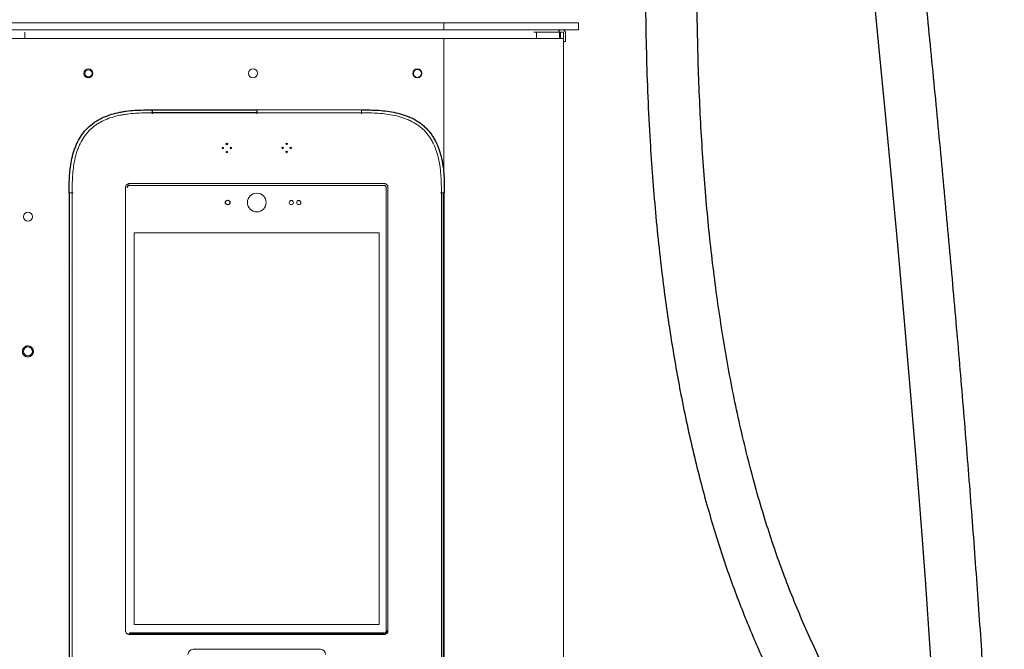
# Model space of a CAD drawing. Header units: millimetres. Extents: x 6 to 425, y 6 to 273.
# Tile 51 of 103: x 224 to 245, y 134 to 148. Entities that reach past the tile are written whole.
import ezdxf

# ---------------------------------------------------------------- set-up
doc = ezdxf.new("R2010")
doc.units = ezdxf.units.MM

msp = doc.modelspace()

# ---------------------------------------------------------------- linework, layer by layer
at = {"color": 144, "linetype": 'Continuous', "lineweight": 18}
for p, q in [((162.089, 148.312), (232.956, 148.312)), ((232.956, 148.312), (235.956, 148.312)), ((232.956, 148.153), (232.956, 148.312)), ((235.956, 148.312), (235.956, 148.153)), ((162.089, 148.153), (232.956, 148.153)), ((223.627, 147.957), (223.627, 148.104)), ((235.956, 148.153), (232.956, 148.153)), ((234.966, 148.103), (235.019, 148.103)), ((235.02, 148.103), (235.025, 148.103)), ((235.025, 148.103), (235.025, 147.957)), ((235.025, 148.103), (235.535, 148.103)), ((235.535, 148.103), (235.535, 147.957)), ((235.535, 148.103), (235.558, 148.103)), ((235.557, 148.103), (235.557, 147.957)), ((235.558, 148.103), (235.625, 148.103)), ((235.558, 148.103), (235.558, 147.957)), ((235.625, 148.103), (235.625, 147.957)), ((235.67, 147.892), (235.67, 148.077)), ((223.192, 147.957), (232.958, 147.957)), ((232.958, 147.957), (235.625, 147.957)), ((232.958, 147.957), (232.958, 144.938)), ((235.625, 147.957), (235.625, 109.854)), ((235.625, 147.892), (235.67, 147.892)), ((228.792, 146.369), (231.125, 146.369)), ((231.125, 146.369), (231.125, 146.303)), ((228.792, 146.303), (228.792, 146.282)), ((231.125, 146.303), (228.792, 146.303)), ((231.125, 146.303), (231.125, 146.282)), ((225.868, 134.775), (225.868, 144.64)), ((225.904, 144.64), (225.909, 144.64)), ((225.959, 144.731), (231.624, 144.731)), ((231.624, 144.69), (225.959, 144.69)), ((225.959, 144.69), (225.961, 144.688)), ((231.622, 144.688), (225.961, 144.688)), ((231.674, 144.64), (231.672, 144.638)), ((231.672, 134.777), (231.672, 144.638)), ((231.674, 134.775), (231.674, 144.64)), ((231.715, 144.64), (231.715, 134.775)), ((224.613, 144.524), (224.68, 144.524)), ((224.613, 115.524), (224.613, 144.524)), ((224.622, 144.524), (224.622, 115.524)), ((224.68, 144.524), (224.701, 144.524)), ((224.68, 144.524), (224.68, 115.524)), ((232.904, 144.524), (232.883, 144.524)), ((232.97, 144.524), (232.904, 144.524)), ((232.904, 115.524), (232.904, 144.524)), ((232.945, 144.524), (232.945, 115.524)), ((232.97, 144.524), (232.97, 115.524)), ((226.062, 134.911), (226.062, 143.635)), ((226.062, 143.635), (231.522, 143.635)), ((231.522, 143.635), (231.522, 134.911)), ((232.907, 137.317), (232.904, 137.317)), ((231.522, 134.911), (226.062, 134.911)), ((225.961, 134.727), (225.959, 134.725)), ((225.959, 134.725), (231.624, 134.725)), ((225.959, 134.696), (225.959, 134.72)), ((231.624, 134.72), (225.959, 134.72)), ((225.959, 134.696), (231.624, 134.696)), ((225.961, 134.727), (231.622, 134.727)), ((231.624, 134.725), (231.622, 134.727)), ((231.672, 134.777), (231.674, 134.775)), ((231.679, 134.775), (231.703, 134.775)), ((231.624, 134.684), (225.959, 134.684)), ((227.375, 134.357), (230.208, 134.357)), ((232.907, 134.448), (232.904, 134.448))]:
    msp.add_line(p, q, dxfattribs=at)
at = {"color": 7, "linetype": 'Continuous', "lineweight": 25}
for p, q in [((226.458, 146.369), (226.458, 146.303)), ((226.458, 146.369), (228.792, 146.369)), ((228.792, 146.369), (228.792, 146.303)), ((226.458, 146.303), (226.458, 146.282)), ((228.792, 146.303), (226.458, 146.303)), ((231.622, 144.688), (231.624, 144.69)), ((232.962, 115.524), (232.962, 144.524)), ((231.624, 134.72), (231.624, 134.696))]:
    msp.add_line(p, q, dxfattribs=at)
at = {"color": 7, "linetype": 'Continuous', "lineweight": 25, "flags": 128}
msp.add_lwpolyline([(242.513, 149.128), (242.653, 147.726), (242.793, 146.282), (242.934, 144.8), (243.074, 143.28), (243.21, 141.753), (243.343, 140.195), (243.474, 138.609), (243.599, 136.997), (243.68, 135.91), (243.758, 134.815), (243.832, 133.712)], dxfattribs=at)
at = {"color": 144, "linetype": 'Continuous', "lineweight": 18, "flags": 128}
msp.add_lwpolyline([(224.675, 142.809), (224.676, 142.808), (224.676, 142.808)], dxfattribs=at)
at = {"color": 144, "linetype": 'Continuous', "lineweight": 18}
for centre, radius in [((225.042, 147.183), 0.1), ((225.042, 147.183), 0.0796), ((228.708, 147.183), 0.1), ((232.37, 147.183), 0.1), ((232.37, 147.183), 0.09), ((232.37, 147.183), 0.0893), ((228.035, 145.523), 0.0167), ((228.125, 145.433), 0.0167), ((228.215, 145.523), 0.0167), ((229.367, 145.523), 0.0167), ((229.457, 145.613), 0.0167), ((229.457, 145.433), 0.0167), ((229.547, 145.523), 0.0167), ((228.792, 144.307), 0.208), ((229.562, 144.307), 0.0467), ((229.728, 144.307), 0.0467), ((223.692, 143.991), 0.1), ((223.692, 140.991), 0.1)]:
    msp.add_circle(centre, radius, dxfattribs=at)
at = {"color": 7, "linetype": 'Continuous', "lineweight": 25}
for centre, radius in [((228.125, 145.613), 0.0167), ((228.142, 144.307), 0.05)]:
    msp.add_circle(centre, radius, dxfattribs=at)
at = {"color": 144, "linetype": 'Continuous', "lineweight": 18}
for start, end in [(105.5804, 160.5288), (0, 74.4196)]:
    msp.add_arc((235.591, 148.077), 0.0794, start, end, dxfattribs=at)
for centre, major_axis, ratio, start_param, end_param in [((225.972, 144.639), (0.0627, -0.0266), 0.975196, 3.532301, 3.534063), ((225.96, 144.639), (0.0473, -0.0202), 0.967093, 3.531902, 3.533665), ((231.622, 144.638), (-0.0354, -0.0354), 0.999695, 2.356347, 3.926839), ((231.623, 144.639), (0.0202, 0.0473), 0.967093, 0.388708, 0.392072), ((231.623, 144.639), (0.0473, 0.0202), 0.967093, 5.891113, 5.894478), ((225.96, 134.788), (0.0266, 0.0627), 0.975196, 3.532301, 3.534063), ((231.623, 134.788), (-0.0266, 0.0627), 0.975196, 2.749122, 2.750885), ((227.375, 134.241), (0.0825, -0.0825), 0.999695, 2.356347, 3.926839), ((230.208, 134.241), (-0.0825, -0.0825), 0.999695, 2.356347, 3.926839)]:
    msp.add_ellipse(centre, major_axis=major_axis, ratio=ratio, start_param=start_param, end_param=end_param, dxfattribs=at)
at = {"color": 7, "linetype": 'Continuous', "lineweight": 25}
for points, knots in [([(228.614, 121.12), (228.615, 121.048), (228.617, 120.915), (228.628, 120.722), (228.643, 120.556), (228.658, 120.42), (228.671, 120.314), (228.681, 120.24), (228.689, 120.19), (228.695, 120.149), (228.702, 120.101), (228.713, 120.038), (228.727, 119.958), (228.747, 119.85), (228.775, 119.71), (228.813, 119.533), (228.862, 119.327), (228.922, 119.094), (228.992, 118.847), (229.068, 118.594), (229.176, 118.263), (229.32, 117.854), (229.507, 117.371), (229.705, 116.896), (229.88, 116.504), (230.026, 116.192), (230.136, 115.961), (230.241, 115.748), (230.336, 115.56), (230.416, 115.402), (230.48, 115.281), (230.526, 115.192), (230.558, 115.132), (230.587, 115.077), (230.621, 115.013), (230.669, 114.924), (230.732, 114.808), (230.808, 114.669), (230.894, 114.515), (230.985, 114.354), (231.077, 114.194), (231.231, 113.93), (231.447, 113.568), (231.733, 113.11), (232.01, 112.68), (232.281, 112.274), (232.491, 111.969), (232.65, 111.743), (232.751, 111.601), (232.843, 111.474), (232.917, 111.371), (232.975, 111.292), (233.019, 111.233), (233.057, 111.182), (233.098, 111.126), (233.152, 111.054), (233.224, 110.958), (233.315, 110.838), (233.42, 110.701), (233.572, 110.507), (233.759, 110.271), (233.976, 110.003), (234.18, 109.759), (234.369, 109.538), (234.541, 109.34), (234.694, 109.167), (234.813, 109.036), (234.901, 108.94), (234.962, 108.873), (235.019, 108.812), (235.082, 108.746), (235.159, 108.663), (235.256, 108.562), (235.365, 108.449), (235.48, 108.332), (235.654, 108.158), (235.896, 107.923), (236.147, 107.689), (236.346, 107.511), (236.476, 107.397), (236.59, 107.299), (236.673, 107.229), (236.73, 107.181), (236.776, 107.143), (236.83, 107.099), (236.902, 107.041), (236.991, 106.97), (237.097, 106.886), (237.22, 106.792), (237.358, 106.689), (237.566, 106.539), (237.832, 106.358), (238.146, 106.161), (238.437, 105.995), (238.703, 105.857), (238.933, 105.75), (239.126, 105.668), (239.284, 105.607), (239.402, 105.565), (239.491, 105.535), (239.569, 105.511), (239.669, 105.481), (239.797, 105.447), (239.947, 105.412), (240.136, 105.376), (240.347, 105.348), (240.569, 105.333), (240.77, 105.332), (240.967, 105.344), (241.157, 105.368), (241.333, 105.402), (241.469, 105.438), (241.572, 105.47), (241.664, 105.501), (241.77, 105.543), (241.889, 105.596), (242.02, 105.662), (242.152, 105.739), (242.284, 105.826), (242.406, 105.916), (242.531, 106.019), (242.654, 106.129), (242.767, 106.243), (242.854, 106.337), (242.925, 106.418), (242.989, 106.495), (243.054, 106.577), (243.14, 106.691), (243.247, 106.844), (243.375, 107.044), (243.504, 107.267), (243.633, 107.513), (243.763, 107.784), (243.892, 108.084), (244.021, 108.416), (244.149, 108.78), (244.273, 109.175), (244.426, 109.716), (244.591, 110.4), (244.755, 111.221), (244.892, 112.047), (245.007, 112.868), (245.101, 113.676), (245.179, 114.464), (245.24, 115.206), (245.288, 115.898), (245.326, 116.537), (245.356, 117.141), (245.38, 117.714), (245.399, 118.274), (245.418, 118.943), (245.434, 119.74), (245.444, 120.673), (245.447, 121.645), (245.441, 122.656), (245.426, 123.706), (245.404, 124.794), (245.373, 125.901), (245.335, 127.025), (245.289, 128.165), (245.236, 129.338), (245.174, 130.543), (245.105, 131.78), (245.028, 133.047), (244.932, 134.51), (244.816, 136.167), (244.676, 138.014), (244.525, 139.882), (244.363, 141.779), (244.191, 143.7), (244.011, 145.64), (243.823, 147.579), (243.631, 149.512), (243.435, 151.431), (243.236, 153.331), (243.061, 154.983), (242.91, 156.387), (242.784, 157.546), (242.66, 158.688), (242.537, 159.811), (242.417, 160.911), (242.299, 161.987), (242.188, 163.002), (242.085, 163.951), (241.99, 164.827), (241.901, 165.661), (241.818, 166.451), (241.74, 167.198), (241.669, 167.897), (241.604, 168.549), (241.544, 169.157), (241.491, 169.725), (241.442, 170.257), (241.399, 170.751), (241.361, 171.21), (241.334, 171.561), (241.315, 171.816), (241.303, 171.984), (241.291, 172.15), (241.279, 172.324), (241.267, 172.516), (241.253, 172.729), (241.24, 172.962), (241.228, 173.178), (241.217, 173.372), (241.209, 173.544), (241.201, 173.716), (241.194, 173.885), (241.188, 174.051), (241.183, 174.211), (241.178, 174.362), (241.175, 174.499), (241.174, 174.586), (241.173, 174.623), (241.173, 174.626)], [0, 0, 0, 0, 0.003024, 0.00562, 0.007797, 0.00956, 0.010911, 0.011851, 0.012382, 0.012808, 0.013411, 0.014218, 0.015229, 0.016446, 0.018287, 0.020463, 0.022979, 0.025839, 0.028859, 0.031851, 0.034817, 0.040553, 0.046188, 0.051717, 0.057131, 0.059918, 0.06267, 0.06524, 0.06746, 0.069326, 0.070832, 0.071774, 0.072483, 0.072987, 0.073703, 0.074769, 0.076186, 0.077847, 0.079773, 0.081723, 0.083664, 0.085598, 0.091301, 0.096917, 0.102555, 0.107375, 0.112266, 0.114206, 0.116101, 0.117757, 0.119157, 0.120094, 0.120867, 0.121477, 0.122099, 0.123052, 0.124317, 0.125908, 0.127815, 0.12978, 0.133708, 0.137357, 0.140727, 0.143821, 0.146635, 0.149098, 0.151191, 0.152296, 0.153264, 0.154094, 0.154969, 0.156186, 0.157713, 0.159475, 0.161236, 0.162984, 0.167397, 0.172099, 0.174054, 0.176047, 0.177717, 0.178938, 0.179597, 0.180119, 0.180873, 0.181876, 0.183125, 0.184585, 0.186273, 0.188181, 0.190208, 0.194674, 0.198733, 0.202406, 0.205712, 0.208668, 0.210827, 0.212702, 0.214303, 0.215004, 0.21586, 0.217024, 0.218491, 0.220255, 0.222194, 0.224907, 0.227374, 0.229606, 0.231611, 0.233946, 0.235927, 0.237568, 0.238575, 0.239511, 0.240756, 0.242339, 0.243853, 0.245585, 0.247374, 0.249021, 0.250525, 0.252633, 0.254371, 0.255731, 0.256777, 0.257839, 0.258958, 0.260135, 0.26245, 0.264982, 0.267745, 0.270675, 0.273859, 0.277318, 0.281072, 0.285145, 0.289559, 0.294161, 0.302916, 0.311736, 0.320542, 0.329258, 0.33781, 0.34613, 0.354157, 0.361207, 0.367921, 0.374264, 0.380204, 0.385946, 0.391852, 0.401223, 0.410996, 0.421174, 0.431759, 0.442751, 0.45415, 0.465953, 0.47754, 0.489484, 0.501779, 0.514418, 0.527391, 0.54069, 0.554301, 0.573436, 0.592854, 0.612499, 0.63232, 0.652672, 0.673094, 0.693524, 0.713897, 0.734146, 0.754201, 0.773989, 0.786409, 0.79867, 0.810753, 0.822637, 0.834302, 0.845725, 0.85687, 0.866668, 0.876019, 0.884926, 0.893394, 0.901429, 0.909039, 0.916049, 0.922672, 0.928917, 0.934796, 0.940318, 0.945498, 0.950357, 0.952391, 0.954372, 0.956304, 0.958307, 0.960656, 0.963352, 0.966384, 0.969751, 0.972187, 0.974786, 0.977562, 0.980537, 0.983738, 0.987203, 0.990981, 0.995126, 0.999666, 1, 1, 1, 1]), ([(239.99, 173.334), (239.989, 173.321), (239.986, 173.285), (239.981, 173.224), (239.974, 173.147), (239.966, 173.06), (239.954, 172.947), (239.938, 172.804), (239.918, 172.629), (239.894, 172.439), (239.868, 172.238), (239.836, 172.003), (239.797, 171.734), (239.753, 171.428), (239.698, 171.066), (239.634, 170.644), (239.558, 170.158), (239.478, 169.649), (239.394, 169.117), (239.297, 168.505), (239.188, 167.808), (239.067, 167.025), (238.932, 166.143), (238.787, 165.164), (238.633, 164.088), (238.483, 162.992), (238.336, 161.867), (238.198, 160.744), (238.07, 159.621), (237.952, 158.505), (237.844, 157.391), (237.748, 156.276), (237.664, 155.16), (237.591, 154.033), (237.531, 152.891), (237.486, 151.724), (237.459, 150.619), (237.448, 149.582), (237.451, 148.62), (237.468, 147.647), (237.501, 146.664), (237.548, 145.742), (237.606, 144.881), (237.672, 144.087), (237.751, 143.29), (237.838, 142.549), (237.931, 141.865), (238.025, 141.242), (238.128, 140.628), (238.244, 140.002), (238.374, 139.367), (238.519, 138.726), (238.673, 138.105), (238.837, 137.506), (239.008, 136.928), (239.188, 136.371), (239.374, 135.835), (239.568, 135.321), (239.766, 134.829), (239.968, 134.358), (240.172, 133.906), (240.381, 133.463), (240.598, 133.019), (240.83, 132.566), (241.074, 132.102), (241.329, 131.631), (241.595, 131.153), (241.869, 130.672), (242.147, 130.188), (242.425, 129.705), (242.698, 129.231), (242.959, 128.771), (243.203, 128.328), (243.434, 127.887), (243.65, 127.442), (243.807, 127.089), (243.911, 126.838), (243.969, 126.69), (244.018, 126.561), (244.056, 126.454), (244.086, 126.368), (244.109, 126.301), (244.126, 126.25), (244.141, 126.204), (244.158, 126.149), (244.181, 126.074), (244.203, 126), (244.216, 125.952), (244.22, 125.935)], [0, 0, 0, 0, 0.000991, 0.002719, 0.004657, 0.006821, 0.009231, 0.013061, 0.017448, 0.02213, 0.027036, 0.032157, 0.039175, 0.046528, 0.054201, 0.065149, 0.076619, 0.088571, 0.100967, 0.113771, 0.131094, 0.148976, 0.167287, 0.190819, 0.214681, 0.238736, 0.262856, 0.286927, 0.31042, 0.33368, 0.35663, 0.379201, 0.401733, 0.423914, 0.446296, 0.468878, 0.491599, 0.509509, 0.527438, 0.545359, 0.563246, 0.581075, 0.595205, 0.60928, 0.623297, 0.637255, 0.648184, 0.659081, 0.6698, 0.680255, 0.691836, 0.70312, 0.714132, 0.724897, 0.735439, 0.745782, 0.755949, 0.765955, 0.775791, 0.785453, 0.794935, 0.804299, 0.814074, 0.824369, 0.835168, 0.846447, 0.858173, 0.870301, 0.882772, 0.895512, 0.908295, 0.92085, 0.933083, 0.9449, 0.95761, 0.969773, 0.9744, 0.978615, 0.982228, 0.985269, 0.987652, 0.98956, 0.991005, 0.991996, 0.993581, 0.995744, 0.998464, 1, 1, 1, 1]), ([(244.095, 129.086), (244.06, 129.151), (243.957, 129.34), (243.773, 129.664), (243.542, 130.067), (243.294, 130.498), (243.033, 130.951), (242.763, 131.422), (242.491, 131.906), (242.218, 132.401), (241.948, 132.906), (241.684, 133.419), (241.426, 133.941), (241.177, 134.472), (240.937, 135.011), (240.71, 135.558), (240.496, 136.113), (240.297, 136.677), (240.103, 137.276), (239.916, 137.911), (239.737, 138.583), (239.573, 139.263), (239.425, 139.949), (239.292, 140.642), (239.172, 141.343), (239.064, 142.054), (238.968, 142.778), (238.883, 143.514), (238.81, 144.264), (238.748, 145.025), (238.697, 145.798), (238.657, 146.58), (238.626, 147.4), (238.606, 148.254), (238.598, 149.144), (238.601, 150.042), (238.616, 150.948), (238.642, 151.859), (238.68, 152.831), (238.733, 153.862), (238.801, 154.947), (238.882, 156.033), (238.974, 157.116), (239.076, 158.194), (239.188, 159.263), (239.307, 160.321), (239.423, 161.291), (239.535, 162.173), (239.64, 162.967), (239.748, 163.756), (239.854, 164.509), (239.958, 165.224), (240.059, 165.897), (240.156, 166.539), (240.25, 167.15), (240.34, 167.728), (240.408, 168.165), (240.447, 168.408), (240.456, 168.47)], [0, 0, 0, 0, 0.006541, 0.019115, 0.032619, 0.046779, 0.061552, 0.076565, 0.091585, 0.106559, 0.121438, 0.136095, 0.150578, 0.164859, 0.178917, 0.19274, 0.206327, 0.219725, 0.232993, 0.24805, 0.263047, 0.278032, 0.293043, 0.30811, 0.323265, 0.33867, 0.354406, 0.370492, 0.386938, 0.403756, 0.420949, 0.43852, 0.456467, 0.476593, 0.497158, 0.518145, 0.539539, 0.561316, 0.583452, 0.60996, 0.636874, 0.664133, 0.691672, 0.719419, 0.747299, 0.775227, 0.803116, 0.82494, 0.846634, 0.868148, 0.889166, 0.90868, 0.927437, 0.945425, 0.962633, 0.979056, 0.994689, 1, 1, 1, 1]), ([(224.613, 144.524), (224.613, 144.588), (224.613, 144.652), (224.615, 144.781), (224.618, 144.845), (224.626, 144.973), (224.632, 145.037), (224.649, 145.164), (224.66, 145.227), (224.688, 145.351), (224.705, 145.413), (224.736, 145.504), (224.748, 145.534), (224.772, 145.594), (224.785, 145.623), (224.827, 145.709), (224.859, 145.764), (224.914, 145.842), (224.934, 145.868), (224.976, 145.918), (224.997, 145.941), (225.066, 146.01), (225.115, 146.051), (225.194, 146.106), (225.221, 146.123), (225.276, 146.155), (225.305, 146.171), (225.391, 146.213), (225.451, 146.237), (225.571, 146.277), (225.632, 146.294), (225.726, 146.315), (225.758, 146.322), (225.821, 146.333), (225.853, 146.338), (225.948, 146.351), (226.011, 146.357), (226.139, 146.365), (226.203, 146.367), (226.33, 146.369), (226.394, 146.369), (226.458, 146.369)], [0, 0, 0, 0, 0.0625, 0.0625, 0.125, 0.125, 0.1875, 0.1875, 0.25, 0.25, 0.3125, 0.3125, 0.34375, 0.34375, 0.375, 0.375, 0.4375, 0.4375, 0.46875, 0.46875, 0.5, 0.5, 0.5625, 0.5625, 0.59375, 0.59375, 0.625, 0.625, 0.6875, 0.6875, 0.75, 0.75, 0.78125, 0.78125, 0.8125, 0.8125, 0.875, 0.875, 0.9375, 0.9375, 1, 1, 1, 1]), ([(231.125, 146.369), (231.189, 146.369), (231.253, 146.369), (231.382, 146.367), (231.446, 146.365), (231.574, 146.356), (231.638, 146.35), (231.765, 146.333), (231.827, 146.322), (231.952, 146.294), (232.014, 146.277), (232.105, 146.246), (232.135, 146.235), (232.194, 146.21), (232.224, 146.197), (232.309, 146.155), (232.365, 146.123), (232.443, 146.068), (232.469, 146.048), (232.518, 146.007), (232.542, 145.985), (232.611, 145.916), (232.652, 145.867), (232.707, 145.789), (232.724, 145.761), (232.756, 145.706), (232.771, 145.677), (232.814, 145.591), (232.838, 145.532), (232.878, 145.411), (232.895, 145.35), (232.916, 145.256), (232.923, 145.225), (232.934, 145.162), (232.939, 145.13), (232.951, 145.035), (232.957, 144.971), (232.966, 144.844), (232.968, 144.78), (232.97, 144.652), (232.97, 144.588), (232.97, 144.524)], [0, 0, 0, 0, 0.0625, 0.0625, 0.125, 0.125, 0.1875, 0.1875, 0.25, 0.25, 0.3125, 0.3125, 0.34375, 0.34375, 0.375, 0.375, 0.4375, 0.4375, 0.46875, 0.46875, 0.5, 0.5, 0.5625, 0.5625, 0.59375, 0.59375, 0.625, 0.625, 0.6875, 0.6875, 0.75, 0.75, 0.78125, 0.78125, 0.8125, 0.8125, 0.875, 0.875, 0.9375, 0.9375, 1, 1, 1, 1])]:
    msp.add_open_spline(points, degree=3, knots=knots, dxfattribs=at)
at = {"color": 144, "linetype": 'Continuous', "lineweight": 18}
for points, knots in [([(235.625, 147.061), (235.625, 147.061), (235.625, 147.058), (235.625, 147.066), (235.625, 147.081), (235.625, 147.097), (235.625, 147.117), (235.625, 147.146), (235.625, 147.17), (235.625, 147.185)], [0, 0, 0, 0, 0.00834, 0.2458, 0.373628, 0.50417, 0.634711, 0.76254, 1, 1, 1, 1]), ([(226.458, 146.303), (226.397, 146.303), (226.335, 146.303), (226.211, 146.301), (226.15, 146.299), (226.027, 146.291), (225.965, 146.285), (225.873, 146.273), (225.843, 146.269), (225.781, 146.258), (225.751, 146.252), (225.66, 146.233), (225.601, 146.217), (225.484, 146.178), (225.427, 146.155), (225.343, 146.115), (225.316, 146.101), (225.262, 146.07), (225.236, 146.053), (225.159, 146.001), (225.112, 145.961), (225.045, 145.895), (225.024, 145.872), (224.984, 145.824), (224.965, 145.799), (224.913, 145.723), (224.882, 145.67), (224.842, 145.586), (224.829, 145.558), (224.806, 145.5), (224.795, 145.471), (224.766, 145.383), (224.75, 145.323), (224.724, 145.203), (224.713, 145.142), (224.697, 145.019), (224.692, 144.957), (224.684, 144.834), (224.682, 144.772), (224.68, 144.648), (224.68, 144.586), (224.68, 144.524)], [0, 0, 0, 0, 0.0625, 0.0625, 0.125, 0.125, 0.1875, 0.1875, 0.21875, 0.21875, 0.25, 0.25, 0.3125, 0.3125, 0.375, 0.375, 0.40625, 0.40625, 0.4375, 0.4375, 0.5, 0.5, 0.53125, 0.53125, 0.5625, 0.5625, 0.625, 0.625, 0.65625, 0.65625, 0.6875, 0.6875, 0.75, 0.75, 0.8125, 0.8125, 0.875, 0.875, 0.9375, 0.9375, 1, 1, 1, 1]), ([(232.904, 144.524), (232.904, 144.586), (232.904, 144.648), (232.902, 144.771), (232.899, 144.833), (232.892, 144.956), (232.886, 145.017), (232.874, 145.109), (232.87, 145.14), (232.859, 145.201), (232.853, 145.231), (232.834, 145.322), (232.818, 145.382), (232.779, 145.498), (232.756, 145.555), (232.716, 145.639), (232.702, 145.667), (232.671, 145.721), (232.654, 145.747), (232.601, 145.823), (232.562, 145.871), (232.496, 145.937), (232.473, 145.958), (232.425, 145.998), (232.4, 146.017), (232.324, 146.07), (232.27, 146.101), (232.187, 146.141), (232.159, 146.153), (232.101, 146.176), (232.072, 146.187), (231.984, 146.216), (231.924, 146.232), (231.804, 146.259), (231.743, 146.269), (231.62, 146.285), (231.558, 146.291), (231.435, 146.299), (231.373, 146.301), (231.249, 146.303), (231.187, 146.303), (231.125, 146.303)], [0, 0, 0, 0, 0.0625, 0.0625, 0.125, 0.125, 0.1875, 0.1875, 0.21875, 0.21875, 0.25, 0.25, 0.3125, 0.3125, 0.375, 0.375, 0.40625, 0.40625, 0.4375, 0.4375, 0.5, 0.5, 0.53125, 0.53125, 0.5625, 0.5625, 0.625, 0.625, 0.65625, 0.65625, 0.6875, 0.6875, 0.75, 0.75, 0.8125, 0.8125, 0.875, 0.875, 0.9375, 0.9375, 1, 1, 1, 1]), ([(225.868, 144.64), (225.868, 144.646), (225.869, 144.652), (225.871, 144.664), (225.873, 144.669), (225.877, 144.68), (225.88, 144.686), (225.887, 144.696), (225.891, 144.7), (225.903, 144.713), (225.913, 144.719), (225.93, 144.726), (225.935, 144.728), (225.947, 144.73), (225.953, 144.731), (225.959, 144.731)], [0, 0, 0, 0, 0.125, 0.125, 0.25, 0.25, 0.375, 0.375, 0.5, 0.5, 0.75, 0.75, 0.875, 0.875, 1, 1, 1, 1]), ([(225.904, 144.64), (225.904, 144.647), (225.906, 144.655), (225.91, 144.664), (225.911, 144.668), (225.915, 144.674), (225.918, 144.676), (225.925, 144.684), (225.931, 144.688), (225.944, 144.693), (225.952, 144.695), (225.959, 144.695)], [0, 0, 0, 0, 0.25, 0.25, 0.375, 0.375, 0.5, 0.5, 0.75, 0.75, 1, 1, 1, 1]), ([(225.904, 144.64), (225.905, 144.64), (225.906, 144.64), (225.907, 144.64), (225.908, 144.64), (225.908, 144.64), (225.909, 144.64), (225.909, 144.64), (225.909, 144.64)], [0, 0, 0, 0, 0.165635, 0.331682, 0.498142, 0.665014, 0.8323, 1, 1, 1, 1]), ([(225.959, 144.69), (225.952, 144.69), (225.946, 144.689), (225.934, 144.684), (225.928, 144.68), (225.921, 144.673), (225.919, 144.671), (225.916, 144.665), (225.914, 144.662), (225.912, 144.656), (225.911, 144.653), (225.909, 144.647), (225.909, 144.643), (225.909, 144.64)], [0, 0, 0, 0, 0.25, 0.25, 0.5, 0.5, 0.625, 0.625, 0.75, 0.75, 0.875, 0.875, 1, 1, 1, 1]), ([(225.959, 144.69), (225.959, 144.69), (225.959, 144.69), (225.959, 144.691), (225.959, 144.691), (225.959, 144.692), (225.959, 144.693), (225.959, 144.694), (225.959, 144.695)], [0, 0, 0, 0, 0.166668, 0.333335, 0.500002, 0.666668, 0.833334, 1, 1, 1, 1]), ([(231.624, 144.731), (231.63, 144.731), (231.636, 144.73), (231.648, 144.728), (231.654, 144.726), (231.665, 144.722), (231.67, 144.719), (231.68, 144.712), (231.684, 144.709), (231.697, 144.696), (231.704, 144.686), (231.711, 144.67), (231.712, 144.664), (231.715, 144.652), (231.715, 144.646), (231.715, 144.64)], [0, 0, 0, 0, 0.125, 0.125, 0.25, 0.25, 0.375, 0.375, 0.5, 0.5, 0.75, 0.75, 0.875, 0.875, 1, 1, 1, 1]), ([(231.674, 144.64), (231.674, 144.647), (231.673, 144.653), (231.669, 144.662), (231.668, 144.665), (231.664, 144.671), (231.662, 144.673), (231.655, 144.68), (231.65, 144.684), (231.637, 144.689), (231.631, 144.69), (231.624, 144.69)], [0, 0, 0, 0, 0.25, 0.25, 0.375, 0.375, 0.5, 0.5, 0.75, 0.75, 1, 1, 1, 1]), ([(224.675, 142.809), (224.675, 142.815), (224.675, 142.823), (224.679, 142.831), (224.68, 142.834)], [0, 0, 0, 0, 0.694361, 1, 1, 1, 1]), ([(224.68, 142.831), (224.679, 142.83), (224.676, 142.822), (224.676, 142.814), (224.676, 142.808)], [0, 0, 0, 0, 0.233066, 1, 1, 1, 1]), ([(223.813, 141.01), (223.813, 141.012), (223.812, 141.017), (223.81, 141.023), (223.808, 141.03), (223.806, 141.036), (223.804, 141.042), (223.801, 141.048), (223.797, 141.055), (223.791, 141.064), (223.783, 141.074), (223.774, 141.083), (223.761, 141.093), (223.742, 141.104), (223.719, 141.111), (223.695, 141.114), (223.672, 141.113), (223.649, 141.107), (223.628, 141.097), (223.608, 141.082), (223.594, 141.067), (223.585, 141.052), (223.579, 141.041), (223.575, 141.029), (223.571, 141.018), (223.569, 141.006), (223.569, 140.994), (223.569, 140.983), (223.57, 140.975), (223.57, 140.971)], [0, 0, 0, 0, 0.017277, 0.03443, 0.05151, 0.068566, 0.085649, 0.10281, 0.120098, 0.152252, 0.184451, 0.217289, 0.250174, 0.315809, 0.38008, 0.440024, 0.500014, 0.559959, 0.619949, 0.68422, 0.749855, 0.782693, 0.815578, 0.847732, 0.879931, 0.910075, 0.939954, 0.969839, 1, 1, 1, 1]), ([(223.57, 140.971), (223.571, 140.969), (223.571, 140.965), (223.573, 140.958), (223.575, 140.952), (223.577, 140.946), (223.58, 140.94), (223.583, 140.934), (223.587, 140.926), (223.593, 140.917), (223.601, 140.908), (223.61, 140.899), (223.623, 140.888), (223.641, 140.878), (223.664, 140.87), (223.688, 140.867), (223.711, 140.869), (223.734, 140.874), (223.755, 140.885), (223.775, 140.899), (223.789, 140.915), (223.798, 140.929), (223.804, 140.94), (223.809, 140.952), (223.812, 140.964), (223.814, 140.976), (223.815, 140.987), (223.815, 140.999), (223.814, 141.006), (223.813, 141.01)], [0, 0, 0, 0, 0.017277, 0.03443, 0.05151, 0.068566, 0.085649, 0.10281, 0.120098, 0.152252, 0.184451, 0.217289, 0.250174, 0.315809, 0.38008, 0.440024, 0.500014, 0.559959, 0.619949, 0.68422, 0.749855, 0.782693, 0.815578, 0.847732, 0.879931, 0.910075, 0.939954, 0.969839, 1, 1, 1, 1]), ([(232.904, 137.294), (232.904, 137.295), (232.907, 137.303), (232.907, 137.31), (232.907, 137.317)], [0, 0, 0, 0, 0.2330658, 1, 1, 1, 1]), ([(225.959, 134.684), (225.953, 134.684), (225.947, 134.684), (225.935, 134.687), (225.93, 134.689), (225.919, 134.693), (225.913, 134.696), (225.904, 134.702), (225.899, 134.706), (225.886, 134.719), (225.88, 134.729), (225.873, 134.745), (225.871, 134.751), (225.869, 134.763), (225.868, 134.769), (225.868, 134.775)], [0, 0, 0, 0, 0.125, 0.125, 0.25, 0.25, 0.375, 0.375, 0.5, 0.5, 0.75, 0.75, 0.875, 0.875, 1, 1, 1, 1]), ([(231.715, 134.775), (231.715, 134.769), (231.715, 134.763), (231.712, 134.751), (231.711, 134.745), (231.706, 134.734), (231.703, 134.729), (231.697, 134.719), (231.693, 134.715), (231.68, 134.702), (231.67, 134.695), (231.654, 134.689), (231.648, 134.687), (231.636, 134.684), (231.63, 134.684), (231.624, 134.684)], [0, 0, 0, 0, 0.125, 0.125, 0.25, 0.25, 0.375, 0.375, 0.5, 0.5, 0.75, 0.75, 0.875, 0.875, 1, 1, 1, 1]), ([(231.679, 134.775), (231.679, 134.767), (231.678, 134.76), (231.672, 134.747), (231.668, 134.741), (231.661, 134.733), (231.658, 134.731), (231.652, 134.727), (231.649, 134.725), (231.639, 134.721), (231.632, 134.72), (231.624, 134.72)], [0, 0, 0, 0, 0.25, 0.25, 0.5, 0.5, 0.625, 0.625, 0.75, 0.75, 1, 1, 1, 1]), ([(231.624, 134.696), (231.635, 134.696), (231.645, 134.698), (231.664, 134.706), (231.673, 134.712), (231.684, 134.722), (231.687, 134.726), (231.693, 134.735), (231.695, 134.74), (231.699, 134.749), (231.701, 134.754), (231.703, 134.764), (231.703, 134.77), (231.703, 134.775)], [0, 0, 0, 0, 0.25, 0.25, 0.5, 0.5, 0.625, 0.625, 0.75, 0.75, 0.875, 0.875, 1, 1, 1, 1]), ([(232.904, 134.425), (232.904, 134.427), (232.907, 134.434), (232.907, 134.442), (232.907, 134.448)], [0, 0, 0, 0, 0.2330658, 1, 1, 1, 1])]:
    msp.add_open_spline(points, degree=3, knots=knots, dxfattribs=at)

doc.saveas('drawing.dxf')
